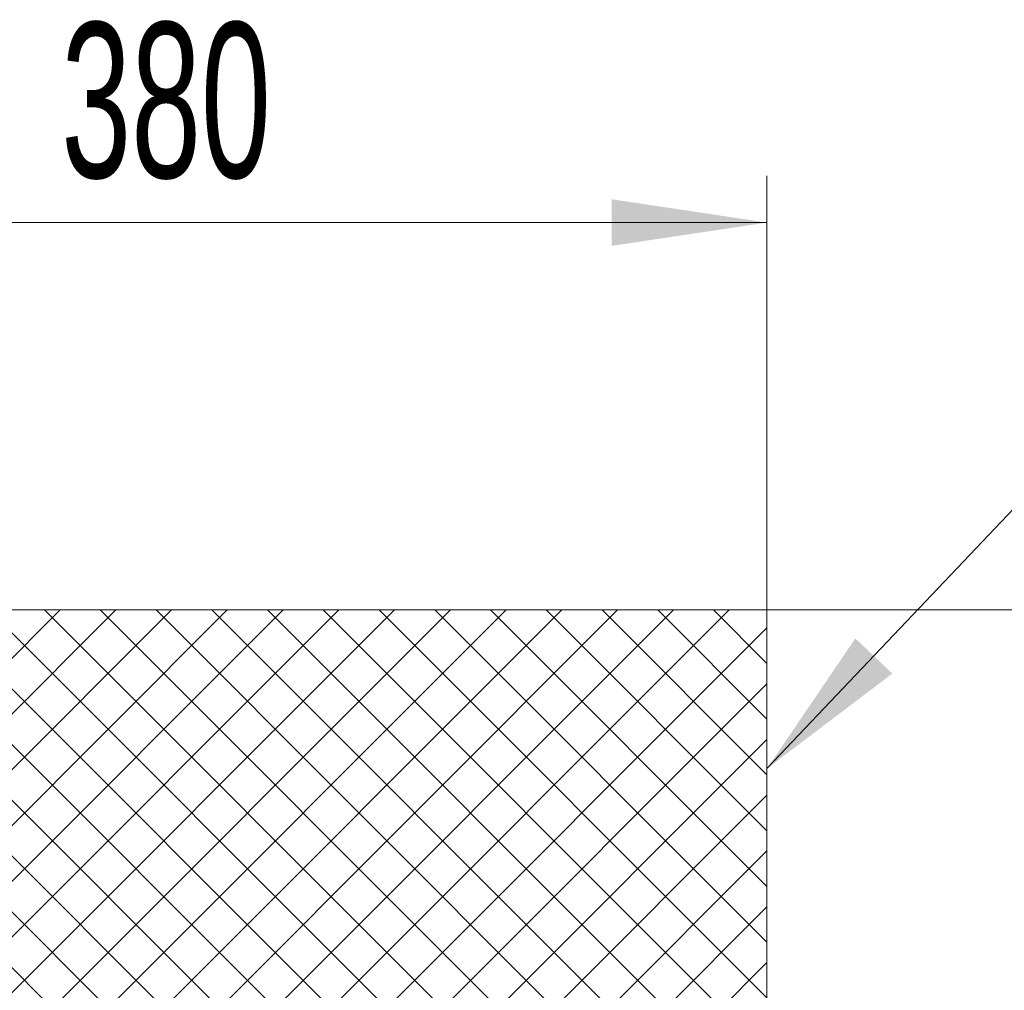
# Model space of a CAD drawing. Header units: millimetres. Extents: x 0 to 8410, y 0 to 5940.
# Tile 85 of 180: x 3716 to 4033, y 3355 to 3668. Entities that reach past the tile are written whole.
import ezdxf

# ---------------------------------------------------------------- set-up
doc = ezdxf.new("R2010")
doc.units = ezdxf.units.MM
doc.header["$LTSCALE"] = 10
doc.styles.add('SLDTEXTSTYLE0', font='TXT', dxfattribs={"width": 0.605})
doc.dimstyles.new('SLDDIMSTYLE0', dxfattribs={"dimtxt": 50, "dimasz": 50, "dimexe": 0, "dimexo": 0.0625, "dimgap": 12.5, "dimtad": 1, "dimtoh": 1, "dimdec": 1, "dimrnd": 1e-09, "dimzin": 12, "dimdsep": 46, "dimtxsty": 'SLDTEXTSTYLE0', "dimsah": 1, "dimcen": 0.09, "dimadec": 0, "dimazin": 0, "dimtfac": 1, "dimtofl": 0, "dimtmove": 0, "dimatfit": 3, "dimfxl": 1, "dimfrac": 2, "dimtolj": 1, "dimtzin": 12, "dimarcsym": 0})
doc.dimstyles.new('SLDDIMSTYLE1', dxfattribs={"dimtxt": 0, "dimasz": 50, "dimexe": 0, "dimexo": 0.0625, "dimgap": 0, "dimtad": 0, "dimtih": 1, "dimtoh": 1, "dimdec": 0, "dimrnd": 1e-09, "dimzin": 0, "dimdsep": 46, "dimtxsty": 'Standard', "dimsah": 1, "dimcen": 0.09, "dimadec": 0, "dimazin": 0, "dimtfac": 50, "dimtdec": 0, "dimtofl": 0, "dimtmove": 0, "dimatfit": 3, "dimfxl": 1, "dimfrac": 2, "dimtolj": 1, "dimtzin": 0, "dimarcsym": 0})

# ---------------------------------------------------------------- blocks, each defined once
blk = doc.blocks.new('*D5')
at = {"color": 7, "linetype": 'Continuous', "lineweight": 0}
for p, q in [((3577.03, 3477.87), (3577.03, 3617.65)), ((3957.03, 3477.87), (3957.03, 3617.65)), ((3577.03, 3602.65), (3957.03, 3602.65))]:
    blk.add_line(p, q, dxfattribs=at)
for points in [[(3577.03, 3602.65), (3627.03, 3595.15), (3627.03, 3610.15)], [(3957.03, 3602.65), (3907.03, 3610.15), (3907.03, 3595.15)]]:
    blk.add_solid(points, dxfattribs=at)
at = {"color": 7, "linetype": 'Continuous', "lineweight": 0, "insert": (3729.73, 3667.1), "char_height": 50, "attachment_point": 1, "style": 'SLDTEXTSTYLE0'}
blk.add_mtext('380', dxfattribs=at)
blk = doc.blocks.new('*D6')
at = {"color": 7, "linetype": 'Continuous', "lineweight": 0}
for p, q in [((3957.03, 3477.87), (4189.02, 3477.87)), ((4174.02, 3177.87), (4174.02, 3477.87)), ((3957.03, 3177.87), (4189.02, 3177.87))]:
    blk.add_line(p, q, dxfattribs=at)
for points in [[(4174.02, 3477.87), (4166.52, 3427.87), (4181.52, 3427.87)], [(4174.02, 3177.87), (4181.52, 3227.87), (4166.52, 3227.87)]]:
    blk.add_solid(points, dxfattribs=at)
at = {"color": 7, "linetype": 'Continuous', "lineweight": 0, "insert": (4109.57, 3270.58), "char_height": 50, "attachment_point": 1, "rotation": 90, "style": 'SLDTEXTSTYLE0'}
blk.add_mtext('300', dxfattribs=at)

msp = doc.modelspace()

# ---------------------------------------------------------------- hatches: boundary and pattern name
at = {"linetype": 'Continuous'}
h = msp.add_hatch(dxfattribs=at)
h.set_pattern_fill('NET', color=8, scale=4, angle=45, style=0)
h.paths.add_polyline_path([(3957.03, 3477.87), (3957.03, 3177.87), (3577.03, 3177.87), (3577.03, 3477.87)], flags=0)

# ---------------------------------------------------------------- linework, layer by layer
at = {"color": 7, "linetype": 'Continuous', "lineweight": 0}
for q in [(3577.03, 3477.87), (3957.03, 3177.87)]:
    msp.add_line((3957.03, 3477.87), q, dxfattribs=at)

# ---------------------------------------------------------------- dimensions: what is measured, and where the dimension line sits
dim = msp.add_linear_dim(base=(3957.03, 3602.65), p1=(3577.03, 3477.87), p2=(3957.03, 3477.87), dimstyle='SLDDIMSTYLE0', dxfattribs=at)
dim.commit()
dim.dimension.update_dxf_attribs({"geometry": '*D5', "text_midpoint": (3787.02, 3602.65), "dimtype": 160})
dim = msp.add_linear_dim(base=(4174.02, 3477.87), p1=(3957.03, 3177.87), p2=(3957.03, 3477.87), angle=90, dimstyle='SLDDIMSTYLE0', dxfattribs=at)
dim.commit()
dim.dimension.update_dxf_attribs({"geometry": '*D6', "text_midpoint": (4174.02, 3327.87), "dimtype": 160})

# ---------------------------------------------------------------- leaders
msp.add_leader([(3957.03, 3426.79), (4112.33, 3590.38)], dimstyle='SLDDIMSTYLE1', dxfattribs=at)

doc.saveas('drawing.dxf')
